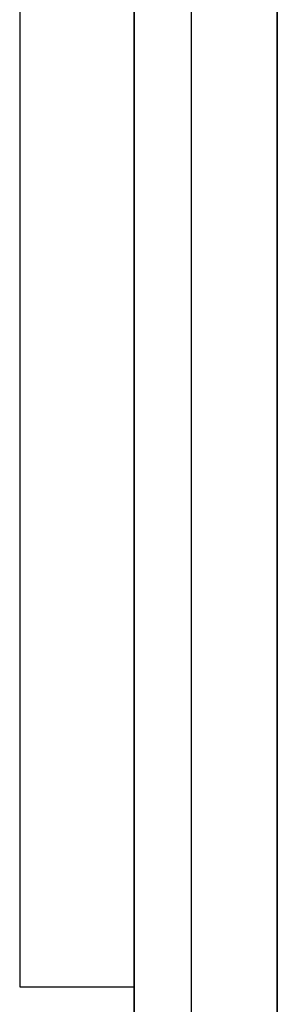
# Model space of a CAD drawing. Extents: x 1 to 115, y -55 to 55.
# Tile 85 of 86: x 106.05 to 110.55, y 7.19 to 24.38. Entities that reach past the tile are written whole.
import ezdxf

# ---------------------------------------------------------------- set-up
doc = ezdxf.new("R2010")
doc.units = 0
doc.header["$LTSCALE"] = 25.4
doc.layers.get('0').update_dxf_attribs({"linetype": 'CONTINUOUS'})

# ---------------------------------------------------------------- blocks, each defined once
blk = doc.blocks.new('NL2500025450_STL')
at = {"color": 0}
for p, q in [((110.55, -55, 213.81), (110.55, 55, 213.81)), ((110.55, 55, 243.81), (110.55, -55, 243.81)), ((110.55, 55, 243.81), (110.55, -55, 243.81)), ((110.55, -55, 213.81), (110.55, 55, 213.81)), ((110.55, 55, 93.81), (110.55, -55, 93.81)), ((110.55, -55, 43.81), (110.55, 55, 43.81)), ((110.55, 55, 93.81), (110.55, -55, 93.81)), ((110.55, -55, 43.81), (110.55, 55, 43.81)), ((109.05, -53.5, 43.81), (109.05, 53.5, 43.81)), ((109.05, -53.5, 43.81), (109.05, 53.5, 43.81)), ((109.05, -53.5, 92.81), (109.05, 53.5, 92.81)), ((109.05, -53.5, 92.81), (109.05, 53.5, 92.81)), ((108.05, 52.5, 45.61), (108.05, -52.5, 45.61)), ((108.05, 52.5, 45.61), (108.05, -52.5, 45.61)), ((106.05, 37.5, 43.81), (106.05, 7.5, 43.81)), ((106.05, 37.5, 40.81), (106.05, 7.5, 40.81)), ((106.05, 37.5, 43.81), (106.05, 7.5, 43.81)), ((106.05, 37.5, 40.81), (106.05, 7.5, 40.81)), ((108.05, 7.5, 40.81), (108.05, 37.5, 40.81)), ((108.05, 7.5, 40.81), (108.05, 37.5, 40.81)), ((106.05, 7.5, 43.81), (108.05, 7.5, 43.81)), ((106.05, 7.5, 40.81), (108.05, 7.5, 40.81)), ((106.05, 7.5, 43.81), (108.05, 7.5, 43.81)), ((106.05, 7.5, 43.81), (106.05, 7.5, 40.81)), ((106.05, 7.5, 43.81), (106.05, 7.5, 40.81)), ((106.05, 7.5, 40.81), (108.05, 7.5, 40.81)), ((108.05, -7.5, 43.81), (108.05, 7.5, 43.81)), ((108.05, 7.5, 43.81), (108.05, 7.5, 40.81)), ((108.05, -7.5, 43.81), (108.05, 7.5, 43.81)), ((108.05, 7.5, 43.81), (108.05, 7.5, 40.81))]:
    blk.add_line(p, q, dxfattribs=at)

msp = doc.modelspace()

# ---------------------------------------------------------------- block references
at = {"color": 0}
msp.add_blockref('NL2500025450_STL', (0, 0, 200), dxfattribs=at)

doc.saveas('drawing.dxf')
